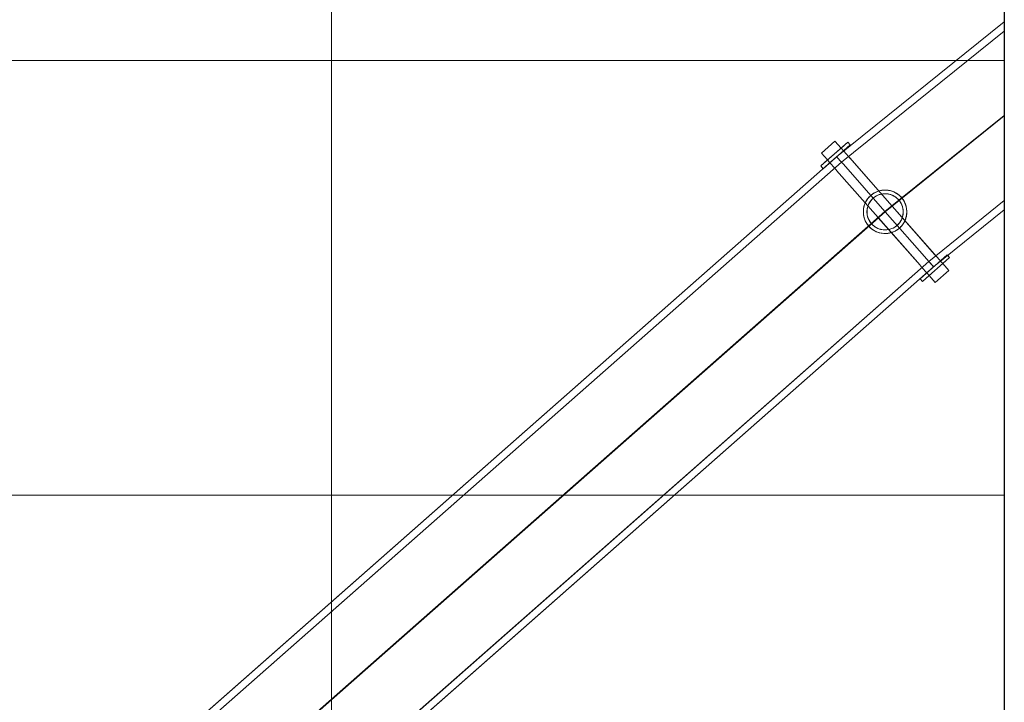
# Model space of a CAD drawing. Header units: millimetres. Extents: x 1110081 to 1268996, y -753649 to 3502.
# Tile 209 of 211: x 1198376 to 1211966, y -683623 to -674203. Entities that reach past the tile are written whole.
import ezdxf

# ---------------------------------------------------------------- set-up
doc = ezdxf.new("R2010")
doc.units = ezdxf.units.MM
doc.layers.add('A2', color=6, linetype='Continuous', lineweight=9)
doc.layers.add('A822Custom 1Custom 2Custom 3Floor Plan00_Shared Levels and Grids', color=1, linetype='Continuous', lineweight=5)

msp = doc.modelspace()

# ---------------------------------------------------------------- linework, layer by layer
msp.add_line((1211966, -660366), (1211966, -701976))
at = {"layer": 'A2'}
for p, q in [((1211966, -674234), (1209652, -676094)), ((1209718, -676169), (1211966, -674362)), ((1210415, -676772), (1211966, -675525)), ((1210419, -676775), (1211966, -675531)), ((1211966, -675525), (1210512, -676694)), ((1210515, -676698), (1211966, -675531)), ((1209807, -675891), (1209432, -676222)), ((1209442, -676044), (1209629, -675879)), ((1209442, -676044), (1209629, -675879)), ((1209465, -676260), (1209840, -675929)), ((1209713, -675974), (1209629, -675879)), ((1209629, -675879), (1209713, -675974)), ((1209713, -675974), (1209807, -675891)), ((1209746, -676012), (1209840, -675929)), ((1209840, -675929), (1209807, -675891)), ((1209840, -675929), (1209807, -675891)), ((1209652, -676094), (1196158, -687982)), ((1209525, -676139), (1209442, -676044)), ((1209442, -676044), (1209525, -676139)), ((1209525, -676139), (1209713, -675974)), ((1209558, -676177), (1209652, -676094)), ((1209652, -676094), (1209746, -676012)), ((1209652, -676094), (1209718, -676169)), ((1209652, -676094), (1209655, -676098)), ((1209718, -676169), (1209652, -676094)), ((1209655, -676098), (1209652, -676094)), ((1209655, -676098), (1209718, -676169)), ((1209718, -676169), (1209655, -676098)), ((1209746, -676012), (1209713, -675974)), ((1209713, -675974), (1209746, -676012)), ((1209750, -676016), (1209746, -676012)), ((1209746, -676012), (1209750, -676016)), ((1209815, -676090), (1209750, -676016)), ((1209750, -676016), (1209815, -676090)), ((1209830, -676107), (1209818, -676093)), ((1209818, -676093), (1209829, -676106)), ((1209829, -676106), (1211009, -677446)), ((1196224, -688057), (1209718, -676169)), ((1209432, -676222), (1209525, -676139)), ((1209432, -676222), (1209465, -676260)), ((1209432, -676222), (1209465, -676260)), ((1209465, -676260), (1209558, -676177)), ((1209558, -676177), (1209525, -676139)), ((1209525, -676139), (1209558, -676177)), ((1209625, -676252), (1209559, -676177)), ((1209559, -676177), (1209625, -676252)), ((1209745, -676199), (1209718, -676169)), ((1209718, -676169), (1209745, -676199)), ((1209722, -676173), (1209745, -676199)), ((1209745, -676199), (1209722, -676173)), ((1209745, -676199), (1210318, -676850)), ((1210318, -676850), (1209745, -676199)), ((1210318, -676850), (1209745, -676199)), ((1209745, -676199), (1210318, -676850)), ((1209835, -676112), (1209832, -676109)), ((1210415, -676772), (1209838, -676116)), ((1209644, -676274), (1209631, -676259)), ((1209631, -676259), (1209644, -676274)), ((1209649, -676280), (1209646, -676276)), ((1209646, -676276), (1209649, -676280)), ((1210224, -676933), (1209651, -676282)), ((1209651, -676282), (1210224, -676933)), ((1210415, -676772), (1210318, -676850)), ((1210318, -676850), (1210415, -676772)), ((1210321, -676854), (1210419, -676775)), ((1210321, -676854), (1210419, -676775)), ((1210511, -676695), (1210415, -676772)), ((1210419, -676775), (1210415, -676772)), ((1210419, -676775), (1210513, -676699)), ((1211002, -677437), (1210419, -676775)), ((1211966, -676700), (1210924, -677538)), ((1196826, -688741), (1210318, -676850)), ((1196827, -688741), (1210321, -676854)), ((1210318, -676850), (1210224, -676933)), ((1210227, -676936), (1210321, -676854)), ((1210321, -676854), (1210898, -677508)), ((1210898, -677508), (1210321, -676854)), ((1210898, -677508), (1210321, -676854)), ((1210321, -676854), (1210898, -677508)), ((1210990, -677613), (1211966, -676828)), ((1210224, -676933), (1196826, -688741)), ((1196827, -688741), (1210227, -676936)), ((1210227, -676936), (1210224, -676933)), ((1210224, -676933), (1210227, -676936)), ((1210804, -677591), (1210227, -676936)), ((1210227, -676936), (1210804, -677591)), ((1211178, -677448), (1210803, -677778)), ((1211011, -677448), (1211004, -677440)), ((1211018, -677456), (1211013, -677450)), ((1211013, -677450), (1211018, -677456)), ((1211084, -677530), (1211022, -677460)), ((1211022, -677460), (1211084, -677530)), ((1211084, -677530), (1211178, -677448)), ((1211211, -677485), (1211178, -677448)), ((1211184, -677455), (1211178, -677448)), ((1211211, -677485), (1211185, -677456)), ((1210924, -677538), (1197430, -689425)), ((1210809, -677596), (1210806, -677593)), ((1210806, -677593), (1210809, -677596)), ((1210824, -677613), (1210811, -677599)), ((1210811, -677599), (1210824, -677613)), ((1210836, -677816), (1211211, -677485)), ((1210896, -677696), (1211084, -677530)), ((1210898, -677508), (1210921, -677534)), ((1210924, -677538), (1210898, -677508)), ((1210921, -677534), (1210898, -677508)), ((1210898, -677508), (1210924, -677538)), ((1210924, -677538), (1210990, -677613)), ((1210924, -677538), (1210987, -677609)), ((1210990, -677613), (1210924, -677538)), ((1210987, -677609), (1210924, -677538)), ((1210929, -677733), (1211117, -677568)), ((1211087, -677534), (1211084, -677530)), ((1211084, -677530), (1211087, -677534)), ((1211117, -677568), (1211088, -677535)), ((1211088, -677535), (1211117, -677568)), ((1211117, -677568), (1211211, -677485)), ((1211201, -677663), (1211117, -677568)), ((1211117, -677568), (1211201, -677663)), ((1197496, -689500), (1210990, -677613)), ((1210803, -677778), (1210896, -677696)), ((1210896, -677695), (1210830, -677621)), ((1210830, -677621), (1210896, -677695)), ((1210836, -677816), (1210929, -677733)), ((1210929, -677733), (1210896, -677696)), ((1210896, -677696), (1210929, -677733)), ((1211013, -677828), (1210929, -677733)), ((1210929, -677733), (1211013, -677828)), ((1210987, -677609), (1210990, -677613)), ((1210990, -677613), (1210987, -677609)), ((1211201, -677663), (1211013, -677828)), ((1211013, -677828), (1211201, -677663)), ((1210803, -677778), (1210836, -677816)), ((1210803, -677778), (1210836, -677816))]:
    msp.add_line(p, q, dxfattribs=at)
at = {"layer": 'A2', "color": 7}
msp.add_line((1209835, -676112), (1209832, -676109), dxfattribs=at)
at = {"layer": 'A2', "color": 7, "flags": 128}
for points in [[(1211966, -674234), (1209652, -676094), (1209655, -676098), (1209718, -676169), (1209655, -676098), (1209652, -676094), (1209718, -676169), (1211966, -674362)], [(1209838, -676116), (1210415, -676772), (1210318, -676850), (1209745, -676199), (1209722, -676173), (1209745, -676199), (1210318, -676850), (1210415, -676772), (1211966, -675525)], [(1210924, -677538), (1210898, -677508), (1210321, -676854), (1210419, -676775), (1211966, -675531)], [(1210512, -676694), (1211966, -675525)], [(1211966, -675531), (1210515, -676698)], [(1209830, -676107), (1209818, -676093), (1209829, -676106), (1211009, -677446)], [(1197302, -689527), (1197281, -689503), (1196705, -688849), (1196827, -688741), (1197403, -689395), (1197426, -689421), (1197403, -689395), (1196827, -688741), (1210228, -676937), (1210804, -677591), (1210227, -676936), (1210224, -676933), (1209651, -676282), (1210224, -676933), (1210227, -676936), (1210321, -676854), (1210898, -677508), (1210924, -677538)], [(1210513, -676699), (1210419, -676775), (1210321, -676854), (1210898, -677508), (1210921, -677534), (1210898, -677508), (1210321, -676854), (1196827, -688741), (1197403, -689395), (1197430, -689425), (1197403, -689395), (1196827, -688741), (1196705, -688849), (1197281, -689503), (1197302, -689527)], [(1211002, -677437), (1210419, -676775), (1210415, -676772), (1210511, -676695)], [(1211966, -676700), (1210924, -677538), (1210990, -677613), (1211966, -676828)], [(1211184, -677455), (1211178, -677448), (1211084, -677530), (1211087, -677534), (1211084, -677530), (1211022, -677460), (1211084, -677530), (1210896, -677696), (1210803, -677778), (1210836, -677816), (1210929, -677733), (1211117, -677568), (1211211, -677485), (1211178, -677448), (1210803, -677778), (1210836, -677816), (1211211, -677485), (1211185, -677456)], [(1211013, -677450), (1211018, -677456), (1211004, -677440)]]:
    msp.add_lwpolyline(points, dxfattribs=at)
for points in [[(1209807, -675891), (1209713, -675974), (1209525, -676139), (1209442, -676044), (1209525, -676139), (1209558, -676177), (1209525, -676139), (1209432, -676222), (1209465, -676260), (1209558, -676177), (1209652, -676094), (1209746, -676012), (1209840, -675929), (1209807, -675891), (1209432, -676222), (1209465, -676260), (1209840, -675929)], [(1209629, -675879), (1209442, -676044)], [(1209713, -675974), (1209629, -675879), (1209713, -675974), (1209746, -676012), (1209750, -676016), (1209815, -676090), (1209750, -676016), (1209746, -676012)], [(1210318, -676850), (1196823, -688737), (1210224, -676933), (1210318, -676850), (1209745, -676199), (1209718, -676169), (1209652, -676094), (1196158, -687982), (1196224, -688057), (1209718, -676169), (1209745, -676199)], [(1209625, -676252), (1209559, -676177)], [(1209644, -676274), (1209631, -676259)], [(1209649, -676280), (1209646, -676276)], [(1210987, -677609), (1210963, -677582), (1210924, -677538), (1210978, -677599), (1210987, -677609), (1210990, -677613), (1210924, -677538), (1197430, -689425), (1197496, -689500), (1210990, -677613)], [(1210809, -677596), (1210806, -677593)], [(1210824, -677613), (1210811, -677599)], [(1211201, -677663), (1211117, -677568), (1211088, -677535), (1211117, -677568), (1211201, -677663), (1211013, -677828)], [(1210896, -677695), (1210830, -677621)], [(1211013, -677828), (1210929, -677733), (1210896, -677696), (1210929, -677733)]]:
    msp.add_lwpolyline(points, close=True, dxfattribs=at)
at = {"layer": 'A2', "color": 7}
for radius, start, end in [(300, 106.6655, 156.0882), (300, 106.6655, 153.8769), (250, 101.1792, 161.5745), (250, 118.5197, 161.5745), (250, 101.1792, 118.5197), (300, 41.3769, 106.6655), (300, 41.3769, 106.6655), (250, 79.9483, 101.1792), (250, 41.3769, 101.1792), (250, 54.234, 79.9483), (250, 41.3769, 54.234), (300, 156.0882, 220.4302), (300, 156.0882, 176.3769), (300, 153.8769, 156.0882), (250, 161.5745, 208.5197), (250, 161.5745, 195.6626), (250, 39.9191, 41.3769), (250, 39.9191, 41.3769), (250, 38.7797, 39.9191), (250, 38.7797, 39.9191), (250, 15.6626, 38.7797), (250, 341.5745, 38.7797), (300, 39.7297, 41.3769), (300, 39.7297, 41.3769), (300, 38.7832, 39.7297), (300, 38.7832, 39.7297), (300, 30.1269, 38.7832), (300, 336.0882, 38.7832), (250, 341.5745, 15.6626), (300, 7.6269, 30.1269), (300, 176.3769, 198.8769), (250, 195.6626, 220.2357), (300, 345.1269, 7.6269), (300, 198.8769, 220.4302), (300, 220.4302, 221.3769), (300, 220.4302, 221.3769), (300, 221.3785, 232.6269), (300, 221.3785, 286.6655), (250, 208.5197, 220.2357), (250, 220.2357, 221.3769), (250, 220.2357, 221.3769), (250, 221.3785, 247.0911), (250, 221.3785, 247.0911), (250, 281.1792, 341.5745), (250, 281.1792, 324.234), (300, 286.6655, 336.0882), (300, 286.6655, 336.0882), (250, 324.234, 341.5745), (300, 336.0882, 345.1269), (300, 232.6269, 286.6655), (250, 247.0911, 281.1792), (250, 247.0911, 281.1792)]:
    msp.add_arc((1210321, -676854), radius, start, end, dxfattribs=at)
at = {"layer": 'A2'}
for radius, start, end in [(300, 106.6655, 156.0882), (300, 120.1269, 156.0882), (250, 101.1792, 161.5745), (250, 118.5197, 131.3769), (300, 106.6655, 120.1269), (250, 101.1792, 118.5197), (300, 75.1269, 106.6655), (300, 97.6269, 106.6655), (250, 92.8054, 101.1792), (250, 79.9483, 101.1792), (300, 63.8769, 97.6269), (250, 67.0911, 92.8054), (250, 67.0911, 79.9483), (300, 41.3769, 75.1269), (250, 41.3769, 67.0911), (250, 54.234, 67.0911), (300, 52.6269, 63.8769), (250, 41.3769, 54.234), (300, 41.3769, 52.6269), (300, 156.0882, 220.4302), (300, 165.1269, 176.3769), (300, 156.0882, 165.1269), (250, 161.5745, 169.9483), (250, 161.5745, 169.9483), (250, 144.234, 161.5745), (250, 131.3769, 144.234), (250, 39.9191, 41.3769), (250, 39.9191, 41.3769), (250, 38.7797, 39.9191), (250, 38.7797, 39.9191), (250, 28.5197, 38.7797), (250, 28.5197, 38.7797), (250, 2.8054, 28.5197), (250, 2.8054, 28.5197), (300, 39.7297, 41.3769), (300, 39.7297, 41.3769), (300, 38.7832, 39.7297), (300, 38.7832, 39.7297), (300, 30.1269, 38.7832), (300, 18.8769, 38.7832), (300, 18.8769, 30.1269), (300, 336.0882, 18.8769), (300, 356.3769, 18.8769), (300, 176.3769, 187.6269), (300, 187.6269, 198.8769), (250, 169.9483, 220.2357), (250, 169.9483, 195.6626), (250, 195.6626, 220.2357), (250, 341.5745, 2.8054), (250, 341.5745, 349.9483), (250, 349.9483, 2.8054), (300, 345.1269, 356.3769), (300, 198.8769, 220.4302), (300, 220.4302, 221.3769), (300, 220.4302, 221.3769), (300, 221.3785, 243.8769), (300, 221.3785, 286.6655), (250, 220.2357, 221.3769), (250, 220.2357, 221.3769), (250, 221.3785, 259.9483), (250, 221.3785, 234.234), (250, 234.234, 281.1792), (250, 281.1792, 341.5745), (300, 286.6655, 336.0882), (250, 298.5197, 324.234), (300, 311.3769, 322.6269), (250, 324.234, 337.0911), (250, 337.0911, 341.5745), (300, 322.6269, 336.0882), (300, 336.0882, 345.1269), (300, 243.8769, 266.3769), (250, 259.9483, 281.1792), (300, 266.3769, 277.6269), (300, 277.6269, 286.6655), (250, 281.1792, 285.6626), (250, 285.6626, 298.5197), (300, 286.6655, 288.8769), (300, 288.8769, 300.1269), (300, 300.1269, 311.3769)]:
    msp.add_arc((1210321, -676854), radius, start, end, dxfattribs=at)
at = {"layer": 'A822Custom 1Custom 2Custom 3Floor Plan00_Shared Levels and Grids'}
for p, q in [((1202679, -660420), (1202679, -701976)), ((1160354, -674766), (1211966, -674766)), ((1160479, -680766), (1211966, -680766))]:
    msp.add_line(p, q, dxfattribs=at)

doc.saveas('drawing.dxf')
